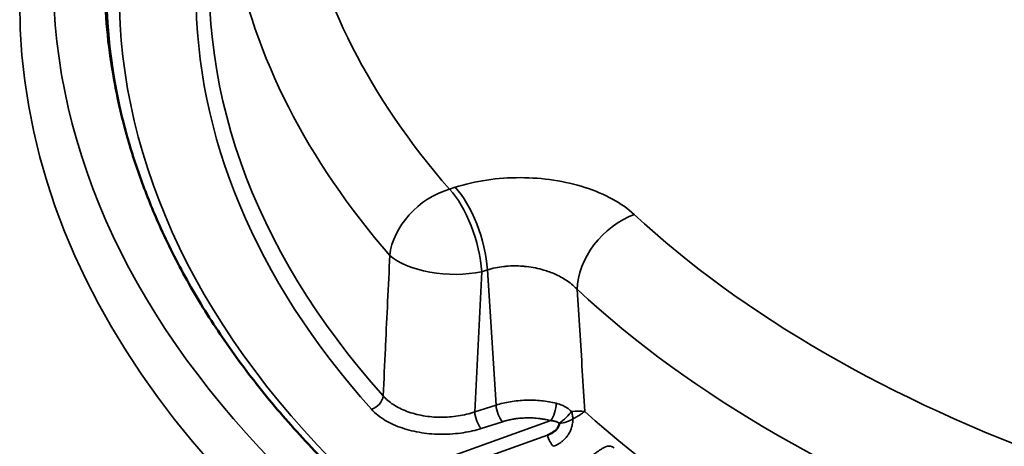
# Model space of a CAD drawing. Header units: millimetres. Extents: x 50 to 3176, y 50 to 2109.
# Tile 42 of 256: x 376 to 390, y 348 to 354. Entities that reach past the tile are written whole.
import ezdxf

# ---------------------------------------------------------------- set-up
doc = ezdxf.new("R2010")
doc.units = ezdxf.units.MM
doc.header["$LTSCALE"] = 10
doc.layers.add('Visible (ISO)', color=7, linetype='Continuous', lineweight=50)
doc.layers.add('Visible Narrow (ISO)', color=7, linetype='Continuous', lineweight=35)

msp = doc.modelspace()

# ---------------------------------------------------------------- linework, layer by layer
at = {"layer": 'Visible (ISO)'}
for points, knots in [([(376.934, 354.6185), (376.9415, 354.3852), (376.9584, 354.1521), (377.0112, 353.6867), (377.047, 353.4545), (377.1373, 352.9918), (377.1918, 352.7612), (377.3193, 352.3023), (377.3922, 352.0739), (377.5564, 351.6201), (377.6475, 351.3946), (377.7476, 351.1708)], [5.51630444, 5.51630444, 5.51630444, 5.51630444, 5.56313704, 5.56313704, 5.60996963, 5.60996963, 5.65680222, 5.65680222, 5.70363481, 5.70363481, 5.7504674, 5.7504674, 5.7504674, 5.7504674]), ([(377.7476, 351.1708), (377.8713, 350.8943), (378.0089, 350.6202), (378.3117, 350.0775), (378.4768, 349.8089), (378.8339, 349.2783), (379.0258, 349.0162), (379.4357, 348.4995), (379.6537, 348.2448), (380.1149, 347.7436), (380.3582, 347.4971), (380.6136, 347.2551)], [5.7504674, 5.7504674, 5.7504674, 5.7504674, 5.80940031, 5.80940031, 5.86833322, 5.86833322, 5.92726614, 5.92726614, 5.98619905, 5.98619905, 6.04513196, 6.04513196, 6.04513196, 6.04513196]), ([(383.538, 348.0363), (383.5492, 348.0409), (383.56, 348.0457), (383.5701, 348.0504), (383.582, 348.056), (383.593, 348.0617), (383.6031, 348.0674), (383.6076, 348.0699), (383.6119, 348.0725), (383.616, 348.075), (383.6231, 348.0795), (383.6297, 348.0841), (383.6357, 348.0886), (383.6421, 348.0934), (383.6479, 348.0982), (383.6534, 348.1031), (383.6564, 348.1057), (383.6593, 348.1084), (383.6621, 348.1111), (383.6637, 348.1126), (383.6653, 348.1141), (383.6669, 348.1157), (383.6715, 348.1203), (383.676, 348.1249), (383.6801, 348.1296), (383.6814, 348.1311), (383.6827, 348.1326), (383.684, 348.1341), (383.6878, 348.1387), (383.6913, 348.1434), (383.6946, 348.1482), (383.6966, 348.1511), (383.6984, 348.1541), (383.7001, 348.1571), (383.7006, 348.1579), (383.701, 348.1587), (383.7014, 348.1594), (383.7048, 348.1656), (383.7077, 348.1722), (383.7101, 348.179), (383.7124, 348.1854), (383.7143, 348.192), (383.7157, 348.1988), (383.7167, 348.2035), (383.7174, 348.2082), (383.718, 348.213)], [0, 0, 0, 0, 0.0927133, 0.0927133, 0.0927133, 0.2017772, 0.2017772, 0.2017772, 0.25, 0.25, 0.25, 0.3344202, 0.3344202, 0.3344202, 0.4231254, 0.4231254, 0.4231254, 0.4720128, 0.4720128, 0.4720128, 0.5, 0.5, 0.5, 0.5841643, 0.5841643, 0.5841643, 0.6107092, 0.6107092, 0.6107092, 0.6905825, 0.6905825, 0.6905825, 0.7380606, 0.7380606, 0.7380606, 0.75, 0.75, 0.75, 0.8459174, 0.8459174, 0.8459174, 0.9367969, 0.9367969, 0.9367969, 1, 1, 1, 1])]:
    msp.add_open_spline(points, degree=3, knots=knots, dxfattribs=at)
at = {"layer": 'Visible Narrow (ISO)'}
for p, q in [((382.1597, 351.7361), (382.0749, 351.7089)), ((382.6418, 350.5027), (382.5572, 350.4756)), ((382.6419, 350.5028), (382.7715, 348.4842)), ((382.4538, 348.3825), (382.5573, 350.4756)), ((382.4538, 348.3825), (382.7716, 348.4842)), ((383.5874, 348.2533), (380.7512, 347.237)), ((382.5503, 348.1358), (382.868, 348.2375)), ((381.0825, 347.1564), (383.538, 348.0363))]:
    msp.add_line(p, q, dxfattribs=at)
msp.add_ellipse((401.8194, 354.487), major_axis=(-26.1573, 0), ratio=0.5773503, dxfattribs=at)
for centre, major_axis, ratio, start_param, end_param in [((401.8194, 354.7592), (-24.8613, 0), 0.5773503, 5.7358405, 6.5358656), ((401.8194, 354.6503), (-24.6727, 0), 0.5773503, 5.7358405, 6.8305301), ((401.8194, 354.6503), (-23.5269, 0), 0.5773503, 5.8068874, 6.7594832), ((401.8194, 357.4264), (-22.0891, 0), 0.5773503, 0.1066178, 0.4648945), ((401.8194, 354.7966), (-23.328, 0), 0.5773503, 6.2087968, 6.7594832), ((401.8194, 356.6953), (-23.0836, 0), 0.5773503, 0.1066178, 0.464896), ((401.8194, 354.8846), (-25.6575, 0), 0.5773503, 6.264668, 9.4432953), ((382.0747, 350.8923), (0.7549, 0.6558), 0.7298406, 1.00543, 2.4720604), ((382.0751, 350.8925), (0.3047, -0.9525), 0.3958616, 0.995681, 2.4617771), ((382.1597, 350.9195), (0.3048, -0.9524), 0.3958454, 0.9957776, 2.4617577), ((401.8195, 359.7943), (-25.013, 0), 0.5773503, 0.6234086, 0.6234225), ((384.8338, 350.5138), (-0.6805, -0.7327), 0.6934358, 4.0710274, 5.6405297), ((401.8194, 357.4264), (-20, 0), 0.5773503, 0.5561748, 1.0146237), ((382.0751, 350.8925), (-0.9988, 0.0494), 0.4539142, 0.4961968, 2.0968281), ((401.8194, 359.3967), (-25.5128, 0), 0.5773503, 0.6288507, 0.6288767), ((401.8194, 359.3967), (-25.5128, 0), 0.5773503, 0.6384495, 0.6386209), ((401.8194, 356.6099), (-21, 0), 0.5773503, 0.556246, 1.0146236), ((401.8187, 359.3963), (-25.5118, 0), 0.5773503, 0.7130258, 0.713028), ((380.9111, 348.5858), (0.1491, 0.1333), 0.7256192, 4.1371351, 5.6032118), ((382.868, 348.4008), (-0.061, 0.1905), 0.3958454, 0.9956249, 2.4616784), ((383.5874, 348.4166), (-0.0509, -0.1934), 0.3389142, 0.6606201, 2.1741794), ((382.5503, 348.2991), (0.061, -0.1905), 0.3958454, 4.1372197, 5.6032839), ((383.7695, 348.3077), (-0.146, -0.1367), 0.1971754, 1.0340278, 2.4200322), ((401.8194, 354.8953), (21, 0), 0.5773503, 3.7078122, 4.1461701), ((383.7695, 348.3077), (-0.1945, -0.0466), 0.4291224, 1.2019417, 2.3184081), ((383.6293, 348.0329), (-0.0675, 0.1883), 0.4305601, 1.4003139, 2.4475114)]:
    msp.add_ellipse(centre, major_axis=major_axis, ratio=ratio, start_param=start_param, end_param=end_param, dxfattribs=at)
for points, knots in [([(384.8338, 351.3303), (384.7392, 351.4171), (384.5232, 351.5708), (384.109, 351.7457), (383.6353, 351.8546), (383.1372, 351.8927), (382.6254, 351.8565), (382.3123, 351.7843), (382.1597, 351.7361)], [0, 0, 0, 0, 0.16666667, 0.33333333, 0.5, 0.66666667, 0.83333333, 0.99999803, 0.99999803, 0.99999803, 0.99999803]), ([(381.1861, 350.72), (381.1756, 350.4912), (381.1653, 350.2609), (381.1437, 349.8132), (381.1326, 349.5961), (381.1212, 349.3618), (381.1205, 349.3467), (381.1086, 349.0971), (381.0981, 348.8602), (381.0879, 348.6214)], [0.00007352, 0.00007352, 0.00007352, 0.00007352, 0.33333333, 0.33333333, 0.64520995, 0.64520995, 0.66666667, 0.66666667, 1, 1, 1, 1]), ([(382.6419, 350.5027), (382.6803, 350.5149), (382.7203, 350.5253), (382.8024, 350.5424), (382.8445, 350.5491), (382.8998, 350.5554), (382.9122, 350.5566), (382.9648, 350.5611), (383.0055, 350.563), (383.0874, 350.5633), (383.1285, 350.5618), (383.1892, 350.5572), (383.2087, 350.5554), (383.2722, 350.5481), (383.316, 350.5412), (383.4023, 350.5236), (383.4448, 350.5131), (383.4986, 350.4971), (383.5108, 350.4933), (383.5831, 350.4696), (383.6408, 350.4463), (383.7253, 350.4047), (383.7546, 350.3888), (383.8157, 350.3519), (383.8471, 350.3306), (383.9058, 350.2856), (383.933, 350.262), (383.9675, 350.2281), (383.9765, 350.2188), (383.9845, 350.209)], [0, 0, 0, 0, 0.08753012, 0.08753012, 0.17485121, 0.17485121, 0.2, 0.2, 0.28081301, 0.28081301, 0.36159948, 0.36159948, 0.4, 0.4, 0.48702228, 0.48702228, 0.57410842, 0.57410842, 0.6, 0.6, 0.72840567, 0.72840567, 0.8, 0.8, 0.88455036, 0.88455036, 0.96856183, 0.96856183, 0.99999807, 0.99999807, 0.99999807, 0.99999807]), ([(382.7716, 348.4842), (382.8395, 348.506), (382.9838, 348.5408), (383.2165, 348.5634), (383.4499, 348.5552), (383.5993, 348.5298), (383.6703, 348.5121)], [0.00003143, 0.00003143, 0.00003143, 0.00003143, 0.25, 0.5, 0.75, 1, 1, 1, 1]), ([(383.6703, 348.5121), (383.7024, 348.504), (383.7615, 348.4835), (383.8301, 348.4461), (383.8754, 348.4109), (383.8968, 348.3913)], [0, 0, 0, 0, 0.33333333, 0.66666667, 0.99999964, 0.99999964, 0.99999964, 0.99999964]), ([(383.5874, 348.2533), (383.5657, 348.2588), (383.544, 348.2637), (383.5222, 348.268), (383.4999, 348.2725), (383.4775, 348.2764), (383.455, 348.2797), (383.4362, 348.2825), (383.4172, 348.2849), (383.3981, 348.2869), (383.3814, 348.2886), (383.3645, 348.2901), (383.3476, 348.2912), (383.32, 348.293), (383.2921, 348.294), (383.2642, 348.2942), (383.2503, 348.2943), (383.2364, 348.2941), (383.2225, 348.2938), (383.1947, 348.2932), (383.1668, 348.2917), (383.1394, 348.2894), (383.1262, 348.2884), (383.1131, 348.2871), (383.1001, 348.2856), (383.0829, 348.2837), (383.0658, 348.2815), (383.049, 348.2789), (383.0267, 348.2755), (383.0047, 348.2715), (382.9829, 348.267), (382.9615, 348.2626), (382.9403, 348.2576), (382.9193, 348.2521), (382.9021, 348.2476), (382.885, 348.2427), (382.868, 348.2375)], [0, 0, 0, 0, 0.0918282, 0.0918282, 0.0918282, 0.1857274, 0.1857274, 0.1857274, 0.264303, 0.264303, 0.264303, 0.3333333, 0.3333333, 0.3333333, 0.4453578, 0.4453578, 0.4453578, 0.5010803, 0.5010803, 0.5010803, 0.612977, 0.612977, 0.612977, 0.6666667, 0.6666667, 0.6666667, 0.7378267, 0.7378267, 0.7378267, 0.8318644, 0.8318644, 0.8318644, 0.92436, 0.92436, 0.92436, 1, 1, 1, 1]), ([(383.8968, 348.3913), (383.9004, 348.3827), (383.9035, 348.3736), (383.9062, 348.3643), (383.9089, 348.3549), (383.9111, 348.3453), (383.9127, 348.3356), (383.9144, 348.3257), (383.9156, 348.3158), (383.9162, 348.3059), (383.9167, 348.2965), (383.9168, 348.2873), (383.9164, 348.2782)], [0.00000033, 0.00000033, 0.00000033, 0.00000033, 0.25050052, 0.25050052, 0.25050052, 0.5022626, 0.5022626, 0.5022626, 0.75862464, 0.75862464, 0.75862464, 1, 1, 1, 1]), ([(383.9164, 348.2782), (383.9322, 348.2863), (383.9473, 348.2945), (383.9616, 348.3025), (383.9708, 348.3077), (383.9797, 348.3128), (383.9882, 348.3178), (383.9982, 348.3238), (384.0077, 348.3296), (384.0168, 348.3353), (384.0259, 348.3411), (384.0347, 348.3468), (384.0431, 348.3524), (384.0445, 348.3534), (384.0459, 348.3543), (384.0473, 348.3553), (384.0582, 348.3626), (384.0686, 348.37), (384.0783, 348.3771), (384.0848, 348.3819), (384.0909, 348.3866), (384.0968, 348.3912)], [0, 0, 0, 0, 0.2027368, 0.2027368, 0.2027368, 0.33333333, 0.33333333, 0.33333333, 0.48728896, 0.48728896, 0.48728896, 0.64107569, 0.64107569, 0.64107569, 0.66666667, 0.66666667, 0.66666667, 0.86696899, 0.86696899, 0.86696899, 0.99999941, 0.99999941, 0.99999941, 0.99999941]), ([(383.718, 348.213), (383.7093, 348.2192), (383.6999, 348.2247), (383.6887, 348.23), (383.6877, 348.2304), (383.6848, 348.2318), (383.6829, 348.2326), (383.6729, 348.2368), (383.6644, 348.2398), (383.6495, 348.2441), (383.6433, 348.2456), (383.6325, 348.2479), (383.628, 348.2488), (383.6119, 348.2514), (383.5999, 348.2527), (383.5874, 348.2533)], [0.00000038, 0.00000038, 0.00000038, 0.00000038, 0.25953077, 0.25953077, 0.28562268, 0.28562268, 0.33333333, 0.33333333, 0.53144911, 0.53144911, 0.66666667, 0.66666667, 0.76134447, 0.76134447, 1, 1, 1, 1]), ([(383.6293, 347.8696), (383.6488, 347.8767), (383.668, 347.8853), (383.7037, 347.9045), (383.7203, 347.9148), (383.7382, 347.9278), (383.7403, 347.9294), (383.7425, 347.931), (383.7564, 347.9414), (383.7696, 347.9525), (383.7856, 347.9677), (383.789, 347.9709), (383.8039, 347.986), (383.8151, 347.9984), (383.8291, 348.0161), (383.8327, 348.0208), (383.8375, 348.0272), (383.8387, 348.0289), (383.8503, 348.0452), (383.8598, 348.0604), (383.8692, 348.0778), (383.8702, 348.0797), (383.8792, 348.0968), (383.8861, 348.1125), (383.8933, 348.1317), (383.8946, 348.1352), (383.8974, 348.1435), (383.899, 348.1484), (383.9045, 348.1666), (383.9078, 348.18), (383.9127, 348.2064), (383.9145, 348.2194), (383.9158, 348.2359), (383.916, 348.2394), (383.9168, 348.2548), (383.9169, 348.2665), (383.9164, 348.2782)], [0, 0, 0, 0, 0.12412288, 0.12412288, 0.23515945, 0.23515945, 0.24716127, 0.25, 0.25, 0.34359951, 0.34359951, 0.36860869, 0.36860869, 0.45724398, 0.45724398, 0.48869471, 0.48869471, 0.5, 0.5, 0.59542071, 0.59542071, 0.60693958, 0.60693958, 0.70049525, 0.70049525, 0.72130791, 0.72130791, 0.75, 0.75, 0.82956973, 0.82956973, 0.90733438, 0.90733438, 0.92871334, 0.92871334, 0.99999998, 0.99999998, 0.99999998, 0.99999998]), ([(384.534, 347.845), (384.5267, 347.8511), (384.5191, 347.8563), (384.5092, 347.8614), (384.5074, 347.8623), (384.498, 347.8665), (384.4901, 347.8691), (384.479, 347.8713), (384.476, 347.8717), (384.4649, 347.8729), (384.4564, 347.8729), (384.4437, 347.8715), (384.4399, 347.8709), (384.4262, 347.8681), (384.416, 347.865), (384.4013, 347.8593), (384.3974, 347.8576), (384.3816, 347.8504), (384.3692, 347.8437), (384.3523, 347.8337), (384.3484, 347.8313), (384.3328, 347.8215), (384.3205, 347.8132), (384.3017, 347.8001), (384.2954, 347.7957), (384.2771, 347.7827), (384.2648, 347.7737), (384.244, 347.7585), (384.2358, 347.7526), (384.2137, 347.7365), (384.1995, 347.7264), (384.1771, 347.7107), (384.1691, 347.7052), (384.1449, 347.6887), (384.1285, 347.678), (384.1051, 347.6633), (384.0982, 347.6591), (384.0756, 347.6455), (384.0597, 347.6365), (384.036, 347.6238), (384.0281, 347.6197), (383.9966, 347.6039), (383.9731, 347.5934), (383.9501, 347.5845)], [0, 0, 0, 0, 0.07413923, 0.07413923, 0.09090909, 0.09090909, 0.15815755, 0.15815755, 0.18181818, 0.18181818, 0.24563505, 0.24563505, 0.27272727, 0.27272727, 0.33943343, 0.33943343, 0.36363636, 0.36363636, 0.43403939, 0.43403939, 0.45454545, 0.45454545, 0.5160527, 0.5160527, 0.54545455, 0.54545455, 0.60117163, 0.60117163, 0.63636364, 0.63636364, 0.69514199, 0.69514199, 0.72727273, 0.72727273, 0.79165378, 0.79165378, 0.81818182, 0.81818182, 0.87878089, 0.87878089, 0.90909091, 0.90909091, 1, 1, 1, 1])]:
    msp.add_open_spline(points, degree=3, knots=knots, dxfattribs=at)
for points in [[(384.0968, 348.3912), (384.0842, 348.593), (384.0592, 348.9967), (384.0215, 349.6025), (383.9973, 350.007), (383.9845, 350.209)], [(382.4538, 348.3825), (382.3757, 348.3557), (382.2083, 348.3155), (381.9446, 348.2962), (381.6789, 348.3195), (381.4352, 348.3852), (381.231, 348.4865), (381.1286, 348.5739), (381.0878, 348.6214)], [(380.9111, 348.4225), (380.9732, 348.358), (381.1123, 348.2461), (381.3595, 348.1376), (381.6625, 348.0632), (381.9661, 348.0414), (382.2913, 348.0665), (382.4676, 348.1082), (382.5503, 348.1358)], [(384.0968, 348.3912), (384.0435, 348.3954), (383.9764, 348.3944), (383.8969, 348.3913)]]:
    msp.add_open_spline(points, degree=3, dxfattribs=at)

doc.saveas('drawing.dxf')
